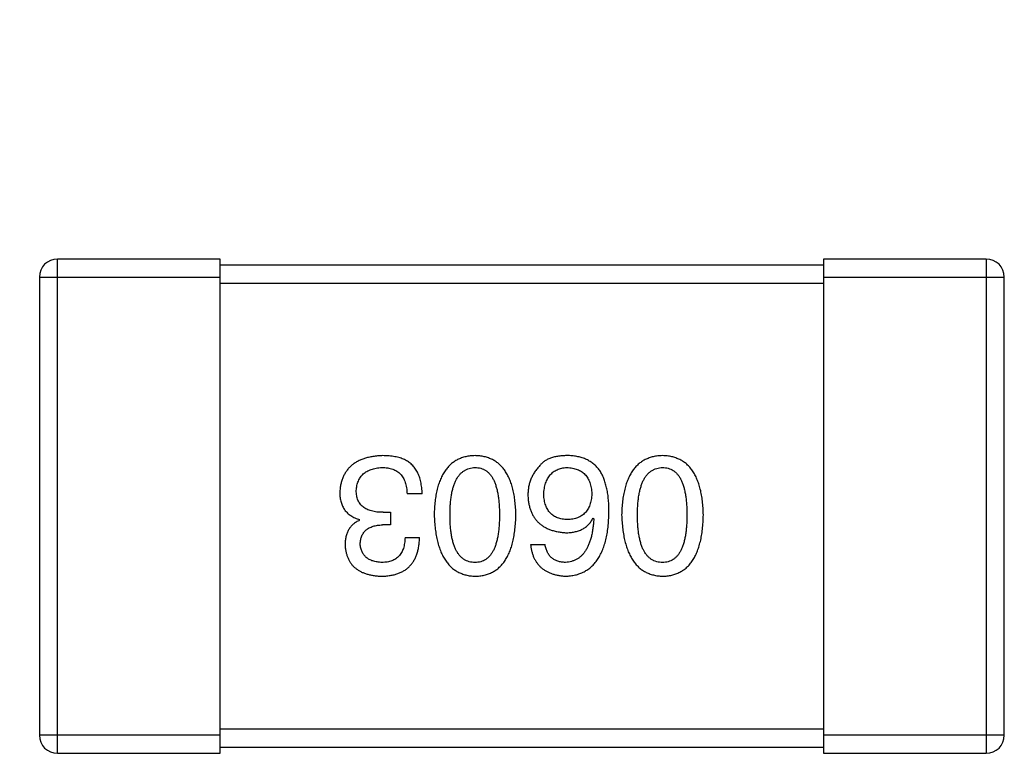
# Model space of a CAD drawing. Header units: millimetres. Extents: x 170 to 326, y 157 to 284.
# Tile 83 of 117: x 262.72 to 264.36, y 252.07 to 253.28. Entities that reach past the tile are written whole.
import ezdxf

# ---------------------------------------------------------------- set-up
doc = ezdxf.new("R2010")
doc.units = ezdxf.units.MM
doc.header["$LTSCALE"] = 30.734
doc.header["$PDMODE"] = 3
doc.header["$PDSIZE"] = 0.3125
doc.layers.get('0').update_dxf_attribs({"linetype": 'CONTINUOUS'})
doc.layers.get('Defpoints').update_dxf_attribs({"linetype": 'CONTINUOUS'})
doc.layers.add('dim', color=6, linetype='CONTINUOUS', lineweight=9)
doc.styles.add('Verdana', font='verdana.ttf', dxfattribs={"height": 2.5})
doc.dimstyles.new('aaaaaaaa 3.0', dxfattribs={"dimtxt": 2.5, "dimasz": 1.5, "dimexe": 1.25, "dimexo": 0.625, "dimtad": 1, "dimdec": 1, "dimzin": 9, "dimdsep": 46, "dimtxsty": 'Verdana', "dimcen": 0, "dimazin": 0, "dimtfac": 1, "dimtofl": 0, "dimtmove": 0, "dimatfit": 3, "dimfxl": 1, "dimlwd": 25, "dimlwe": 25, "dimarcsym": 0})

# ---------------------------------------------------------------- blocks, each defined once
blk = doc.blocks.new('*D13')
at = {"layer": 'Defpoints', "color": 0}
for p in [(263.7072, 269.6356), (256.451, 252.1408), (258.9036, 252.1408)]:
    blk.add_point(p, dxfattribs=at)
at = {"layer": 'dim', "color": 0, "lineweight": 25}
for p, q in [((263.0822, 269.6356), (255.201, 269.6356)), ((256.451, 268.1356), (256.451, 253.6408)), ((258.2786, 252.1408), (255.201, 252.1408))]:
    blk.add_line(p, q, dxfattribs=at)
at = {"layer": 'dim', "color": 0}
for points in [[(256.701, 268.1356), (256.201, 268.1356), (256.451, 269.6356)], [(256.201, 253.6408), (256.701, 253.6408), (256.451, 252.1408)]]:
    blk.add_solid(points, dxfattribs=at)
at = {"layer": 'dim', "color": 0, "insert": (254.5458, 260.8882), "char_height": 2.5, "attachment_point": 5, "rotation": 90, "style": 'Verdana'}
blk.add_mtext('17.5', dxfattribs=at)

msp = doc.modelspace()

# ---------------------------------------------------------------- linework, layer by layer
at = {"linetype": 'Continuous'}
for p, q in [((262.7875, 252.0662), (262.7875, 252.8862)), ((263.0575, 252.8862), (262.7875, 252.8862)), ((263.0575, 252.0662), (263.0575, 252.8862)), ((264.0575, 252.8862), (264.0575, 252.0662)), ((264.3275, 252.8862), (264.0575, 252.8862)), ((264.3275, 252.8862), (264.3275, 252.0662)), ((264.0575, 252.8762), (263.0575, 252.8762)), ((262.7575, 252.8562), (262.7575, 252.0962)), ((262.7575, 252.8562), (263.0575, 252.8562)), ((263.0575, 252.8462), (264.0575, 252.8462)), ((264.0575, 252.8562), (264.3575, 252.8562)), ((264.3575, 252.0962), (264.3575, 252.8562)), ((263.3922, 252.4966), (263.3671, 252.4966)), ((263.2884, 252.4529), (263.2884, 252.454)), ((263.3278, 252.466), (263.3398, 252.466)), ((263.3398, 252.466), (263.3398, 252.4452)), ((263.6758, 252.4561), (263.6769, 252.455)), ((263.3398, 252.4452), (263.3267, 252.4452)), ((263.3638, 252.4244), (263.3879, 252.4244)), ((263.572, 252.4124), (263.596, 252.4124)), ((263.0575, 252.0962), (262.7575, 252.0962)), ((264.0575, 252.1062), (263.0575, 252.1062)), ((264.3575, 252.0962), (264.0575, 252.0962)), ((262.7875, 252.0662), (263.0575, 252.0662)), ((263.0575, 252.0762), (264.0575, 252.0762)), ((264.0575, 252.0662), (264.3275, 252.0662))]:
    msp.add_line(p, q, dxfattribs=at)
for centre, start, end in [((262.7875, 252.8562), 90, 180), ((264.3275, 252.8562), 0, 90), ((262.7875, 252.0962), 180, 270), ((264.3275, 252.0962), 270, 0)]:
    msp.add_arc(centre, 0.03, start, end, dxfattribs=at)
for points, knots in [([(263.3267, 252.56), (263.3239, 252.5598), (263.3186, 252.5596), (263.3108, 252.5587), (263.3036, 252.5572), (263.2969, 252.5554), (263.2907, 252.5532), (263.2849, 252.5504), (263.2797, 252.5473), (263.275, 252.5437), (263.2708, 252.5396), (263.2671, 252.5351), (263.2638, 252.5301), (263.2612, 252.5247), (263.259, 252.5188), (263.2573, 252.5125), (263.2561, 252.5058), (263.2558, 252.5012), (263.2556, 252.4988)], [0, 0, 0, 0, 0.078078, 0.151942, 0.221594, 0.28726, 0.350176, 0.409768, 0.467648, 0.523784, 0.578904, 0.634014, 0.689819, 0.746826, 0.805875, 0.867063, 0.931764, 1, 1, 1, 1]), ([(263.3627, 252.5534), (263.3616, 252.5539), (263.3593, 252.555), (263.3555, 252.5563), (263.3514, 252.5575), (263.3471, 252.5583), (263.3424, 252.5591), (263.3374, 252.5596), (263.3321, 252.5599), (263.3285, 252.5599), (263.3267, 252.56)], [0, 0, 0, 0, 0.101955, 0.208983, 0.322698, 0.44339, 0.570851, 0.70629, 0.84885, 1, 1, 1, 1]), ([(263.3922, 252.4966), (263.3922, 252.4984), (263.392, 252.5018), (263.3916, 252.507), (263.3909, 252.5118), (263.39, 252.5165), (263.3889, 252.5209), (263.3877, 252.525), (263.3861, 252.5289), (263.3844, 252.5326), (263.3824, 252.5361), (263.3803, 252.5393), (263.3779, 252.5423), (263.3753, 252.545), (263.3725, 252.5475), (263.3694, 252.5497), (263.3662, 252.5517), (263.3639, 252.5529), (263.3627, 252.5534)], [0, 0, 0, 0, 0.078937, 0.154495, 0.226898, 0.296844, 0.363348, 0.427781, 0.48946, 0.549586, 0.607902, 0.664733, 0.720805, 0.776157, 0.831175, 0.886736, 0.943094, 1, 1, 1, 1]), ([(263.4799, 252.56), (263.4773, 252.5598), (263.4721, 252.5596), (263.4646, 252.5584), (263.4576, 252.5563), (263.451, 252.5536), (263.445, 252.55), (263.4395, 252.5457), (263.4345, 252.5406), (263.43, 252.5348), (263.426, 252.5282), (263.4225, 252.5209), (263.4195, 252.5129), (263.4171, 252.5041), (263.415, 252.4945), (263.4136, 252.4842), (263.4125, 252.4732), (263.4123, 252.4655), (263.4121, 252.4616)], [0, 0, 0, 0, 0.059134, 0.115603, 0.169236, 0.221572, 0.273254, 0.32474, 0.377319, 0.431815, 0.488555, 0.548609, 0.612242, 0.680182, 0.75251, 0.829782, 0.91231, 1, 1, 1, 1]), ([(263.5477, 252.4616), (263.5475, 252.4655), (263.5473, 252.4732), (263.5462, 252.4842), (263.5448, 252.4945), (263.5428, 252.5041), (263.5403, 252.5129), (263.5373, 252.5209), (263.5338, 252.5283), (263.5298, 252.5348), (263.5253, 252.5407), (263.5203, 252.5457), (263.5148, 252.55), (263.5088, 252.5536), (263.5022, 252.5563), (263.4952, 252.5584), (263.4877, 252.5596), (263.4826, 252.5598), (263.4799, 252.56)], [0, 0, 0, 0, 0.087693, 0.170223, 0.247496, 0.319826, 0.387768, 0.451403, 0.511459, 0.568358, 0.622671, 0.675251, 0.726739, 0.778422, 0.830759, 0.884394, 0.940865, 1, 1, 1, 1]), ([(263.6364, 252.56), (263.6336, 252.56), (263.6282, 252.5601), (263.6204, 252.5595), (263.6133, 252.5583), (263.6067, 252.5566), (263.6009, 252.5542), (263.5957, 252.5513), (263.591, 252.5478), (263.5885, 252.545), (263.5873, 252.5436)], [0, 0, 0, 0, 0.156782, 0.301945, 0.436395, 0.561474, 0.678489, 0.78853, 0.894967, 1, 1, 1, 1]), ([(263.6878, 252.5337), (263.6863, 252.5357), (263.6834, 252.5397), (263.6782, 252.5449), (263.6725, 252.5493), (263.6663, 252.553), (263.6595, 252.5559), (263.6523, 252.558), (263.6445, 252.5595), (263.6392, 252.5598), (263.6364, 252.56)], [0, 0, 0, 0, 0.125033, 0.246266, 0.36603, 0.485265, 0.606781, 0.732144, 0.862551, 1, 1, 1, 1]), ([(263.7908, 252.56), (263.7881, 252.5598), (263.7829, 252.5596), (263.7754, 252.5584), (263.7684, 252.5563), (263.7619, 252.5536), (263.7559, 252.55), (263.7504, 252.5457), (263.7454, 252.5406), (263.7409, 252.5348), (263.7369, 252.5282), (263.7334, 252.5209), (263.7304, 252.5129), (263.7279, 252.5041), (263.7259, 252.4945), (263.7244, 252.4842), (263.7234, 252.4732), (263.7232, 252.4655), (263.723, 252.4616)], [0, 0, 0, 0, 0.059134, 0.115603, 0.169236, 0.221572, 0.273254, 0.32474, 0.377319, 0.431815, 0.488555, 0.548609, 0.612242, 0.680182, 0.75251, 0.829782, 0.91231, 1, 1, 1, 1]), ([(263.8585, 252.4616), (263.8584, 252.4655), (263.8581, 252.4732), (263.8571, 252.4842), (263.8557, 252.4945), (263.8536, 252.5041), (263.8511, 252.5129), (263.8481, 252.5209), (263.8447, 252.5283), (263.8406, 252.5348), (263.8362, 252.5407), (263.8312, 252.5457), (263.8257, 252.55), (263.8196, 252.5536), (263.8131, 252.5563), (263.8061, 252.5584), (263.7986, 252.5596), (263.7934, 252.5598), (263.7908, 252.56)], [0, 0, 0, 0, 0.087693, 0.170223, 0.247496, 0.319826, 0.387768, 0.451403, 0.511459, 0.568358, 0.622671, 0.675251, 0.726739, 0.778422, 0.830759, 0.884394, 0.940865, 1, 1, 1, 1]), ([(263.2829, 252.502), (263.2831, 252.5035), (263.2833, 252.5064), (263.284, 252.5105), (263.285, 252.5144), (263.2864, 252.5179), (263.288, 252.5213), (263.2899, 252.5244), (263.2921, 252.5271), (263.2946, 252.5297), (263.2975, 252.532), (263.3006, 252.534), (263.3041, 252.5357), (263.3078, 252.5372), (263.3118, 252.5383), (263.3161, 252.5393), (263.3207, 252.54), (263.3239, 252.5402), (263.3256, 252.5403)], [0, 0, 0, 0, 0.068514, 0.133941, 0.195994, 0.255362, 0.312994, 0.369441, 0.424687, 0.480522, 0.537148, 0.594801, 0.654411, 0.716817, 0.781981, 0.850498, 0.923306, 1, 1, 1, 1]), ([(263.3256, 252.5403), (263.3272, 252.5403), (263.3304, 252.5402), (263.335, 252.5397), (263.3393, 252.5388), (263.3433, 252.5376), (263.347, 252.5361), (263.3504, 252.5342), (263.3535, 252.532), (263.3562, 252.5294), (263.3587, 252.5265), (263.3608, 252.5232), (263.3627, 252.5196), (263.3642, 252.5157), (263.3654, 252.5114), (263.3663, 252.5067), (263.3669, 252.5018), (263.367, 252.4983), (263.3671, 252.4966)], [0, 0, 0, 0, 0.071272, 0.13882, 0.201858, 0.262757, 0.320043, 0.376709, 0.431462, 0.486034, 0.541209, 0.597703, 0.65589, 0.717768, 0.782056, 0.850407, 0.92277, 1, 1, 1, 1]), ([(263.4384, 252.4616), (263.4384, 252.4647), (263.4385, 252.4708), (263.4389, 252.4796), (263.4397, 252.4878), (263.4409, 252.4955), (263.4423, 252.5025), (263.4441, 252.5089), (263.4462, 252.5148), (263.4486, 252.52), (263.4514, 252.5247), (263.4545, 252.5287), (263.4579, 252.5322), (263.4617, 252.535), (263.4658, 252.5373), (263.4702, 252.539), (263.475, 252.54), (263.4782, 252.5402), (263.4799, 252.5403)], [0, 0, 0, 0, 0.094834, 0.184067, 0.267029, 0.344713, 0.417334, 0.484367, 0.546941, 0.604717, 0.65953, 0.710539, 0.759381, 0.806382, 0.853027, 0.900623, 0.949121, 1, 1, 1, 1]), ([(263.4799, 252.5403), (263.4815, 252.5402), (263.4847, 252.5401), (263.4894, 252.5392), (263.4937, 252.5377), (263.4977, 252.5354), (263.5014, 252.5327), (263.5047, 252.5292), (263.5077, 252.5252), (263.5104, 252.5205), (263.5127, 252.5153), (263.5148, 252.5094), (263.5165, 252.5029), (263.5179, 252.4959), (263.519, 252.4882), (263.5198, 252.4799), (263.5203, 252.4709), (263.5203, 252.4648), (263.5203, 252.4616)], [0, 0, 0, 0, 0.049766, 0.097012, 0.143225, 0.188786, 0.235079, 0.282962, 0.333687, 0.387747, 0.445963, 0.508657, 0.576545, 0.649868, 0.72822, 0.812712, 0.903543, 1, 1, 1, 1]), ([(263.5873, 252.5436), (263.5857, 252.5418), (263.5826, 252.5384), (263.5786, 252.5328), (263.5752, 252.527), (263.5724, 252.521), (263.5702, 252.5146), (263.5687, 252.5081), (263.5678, 252.5013), (263.5676, 252.4967), (263.5676, 252.4944)], [0, 0, 0, 0, 0.129393, 0.255335, 0.378531, 0.500878, 0.622934, 0.746191, 0.87096, 1, 1, 1, 1]), ([(263.5938, 252.4955), (263.5939, 252.4972), (263.5941, 252.5006), (263.5948, 252.5054), (263.5958, 252.51), (263.5969, 252.5142), (263.5984, 252.5182), (263.6001, 252.5217), (263.6021, 252.525), (263.6044, 252.528), (263.6069, 252.5307), (263.6097, 252.533), (263.6128, 252.5351), (263.6162, 252.5368), (263.6197, 252.5382), (263.6236, 252.5392), (263.6278, 252.5399), (263.6306, 252.5402), (263.6321, 252.5403)], [0, 0, 0, 0, 0.078863, 0.153308, 0.223539, 0.289857, 0.35341, 0.413572, 0.471721, 0.528235, 0.584279, 0.638781, 0.69466, 0.751251, 0.809198, 0.869697, 0.933318, 1, 1, 1, 1]), ([(263.6321, 252.5403), (263.6337, 252.5402), (263.6368, 252.5401), (263.6413, 252.5394), (263.6455, 252.5385), (263.6494, 252.5372), (263.653, 252.5357), (263.6564, 252.5337), (263.6594, 252.5315), (263.6621, 252.5288), (263.6647, 252.526), (263.6668, 252.5227), (263.6687, 252.5191), (263.6703, 252.5152), (263.6715, 252.511), (263.6725, 252.5065), (263.6733, 252.5017), (263.6735, 252.4983), (263.6736, 252.4966)], [0, 0, 0, 0, 0.070403, 0.137196, 0.200053, 0.260887, 0.31876, 0.37535, 0.430743, 0.485927, 0.541678, 0.598832, 0.657726, 0.719441, 0.783504, 0.851852, 0.923533, 1, 1, 1, 1]), ([(263.702, 252.466), (263.702, 252.4695), (263.7019, 252.4764), (263.7012, 252.4864), (263.7002, 252.4958), (263.6986, 252.5046), (263.6966, 252.5128), (263.6942, 252.5204), (263.6913, 252.5274), (263.6889, 252.5317), (263.6878, 252.5337)], [0, 0, 0, 0, 0.151498, 0.29521, 0.430242, 0.557137, 0.677306, 0.790845, 0.898111, 1, 1, 1, 1]), ([(263.7492, 252.4616), (263.7493, 252.4647), (263.7493, 252.4708), (263.7498, 252.4796), (263.7506, 252.4878), (263.7517, 252.4955), (263.7532, 252.5025), (263.755, 252.5089), (263.757, 252.5148), (263.7595, 252.52), (263.7622, 252.5247), (263.7654, 252.5287), (263.7687, 252.5322), (263.7725, 252.535), (263.7766, 252.5373), (263.7811, 252.539), (263.7858, 252.54), (263.7891, 252.5402), (263.7908, 252.5403)], [0, 0, 0, 0, 0.094834, 0.184067, 0.267029, 0.344713, 0.417334, 0.484367, 0.546941, 0.604717, 0.65953, 0.710539, 0.759381, 0.806382, 0.853027, 0.900623, 0.949121, 1, 1, 1, 1]), ([(263.7908, 252.5403), (263.7924, 252.5402), (263.7956, 252.5401), (263.8002, 252.5392), (263.8046, 252.5377), (263.8085, 252.5354), (263.8122, 252.5327), (263.8156, 252.5292), (263.8186, 252.5252), (263.8212, 252.5205), (263.8236, 252.5153), (263.8257, 252.5094), (263.8273, 252.5029), (263.8288, 252.4959), (263.8299, 252.4882), (263.8306, 252.4799), (263.8311, 252.4709), (263.8312, 252.4648), (263.8312, 252.4616)], [0, 0, 0, 0, 0.049766, 0.097012, 0.143225, 0.188786, 0.235079, 0.282962, 0.333687, 0.387747, 0.445963, 0.508657, 0.576545, 0.649868, 0.72822, 0.812712, 0.903543, 1, 1, 1, 1]), ([(263.3278, 252.466), (263.3259, 252.466), (263.3224, 252.466), (263.3174, 252.4665), (263.3126, 252.4671), (263.3082, 252.4682), (263.3042, 252.4694), (263.3004, 252.4709), (263.2971, 252.4728), (263.2941, 252.4749), (263.2915, 252.4773), (263.2892, 252.48), (263.2872, 252.483), (263.2856, 252.4863), (263.2844, 252.4898), (263.2836, 252.4936), (263.283, 252.4978), (263.283, 252.5006), (263.2829, 252.502)], [0, 0, 0, 0, 0.082495, 0.159728, 0.232496, 0.300725, 0.365163, 0.425859, 0.483728, 0.538892, 0.592921, 0.646195, 0.699968, 0.754746, 0.811387, 0.870806, 0.933482, 1, 1, 1, 1]), ([(263.2556, 252.4988), (263.2556, 252.4973), (263.2557, 252.4945), (263.2561, 252.4905), (263.2567, 252.4866), (263.2576, 252.4829), (263.2588, 252.4794), (263.2602, 252.4761), (263.2619, 252.473), (263.2637, 252.47), (263.2659, 252.4673), (263.2684, 252.4648), (263.2711, 252.4625), (263.2741, 252.4604), (263.2773, 252.4585), (263.2807, 252.4567), (263.2845, 252.4552), (263.2871, 252.4544), (263.2884, 252.454)], [0, 0, 0, 0, 0.071215, 0.138707, 0.20396, 0.266995, 0.327734, 0.387609, 0.445602, 0.503345, 0.561136, 0.618597, 0.677672, 0.738255, 0.799989, 0.863961, 0.930555, 1, 1, 1, 1]), ([(263.5676, 252.4944), (263.5677, 252.492), (263.5679, 252.4875), (263.5689, 252.4808), (263.5704, 252.4746), (263.5721, 252.4688), (263.5745, 252.4634), (263.5773, 252.4585), (263.5805, 252.4539), (263.5842, 252.4498), (263.5883, 252.4461), (263.5929, 252.4428), (263.598, 252.44), (263.6035, 252.4375), (263.6094, 252.4355), (263.6159, 252.4339), (263.6227, 252.4328), (263.6274, 252.4323), (263.6299, 252.4321)], [0, 0, 0, 0, 0.071527, 0.139094, 0.20346, 0.264939, 0.323904, 0.381383, 0.437591, 0.493343, 0.549401, 0.606085, 0.664838, 0.725424, 0.788712, 0.855452, 0.925772, 1, 1, 1, 1]), ([(263.6332, 252.454), (263.6317, 252.454), (263.6287, 252.4542), (263.6245, 252.4548), (263.6205, 252.4557), (263.6168, 252.4569), (263.6134, 252.4584), (263.6102, 252.4602), (263.6073, 252.4624), (263.6047, 252.4648), (263.6024, 252.4676), (263.6003, 252.4707), (263.5985, 252.4741), (263.597, 252.4778), (263.5958, 252.4818), (263.5948, 252.4861), (263.5941, 252.4907), (263.5939, 252.4939), (263.5938, 252.4955)], [0, 0, 0, 0, 0.069884, 0.136529, 0.199638, 0.259844, 0.317774, 0.374356, 0.430026, 0.485148, 0.5409, 0.597889, 0.657472, 0.718614, 0.783613, 0.85129, 0.923712, 1, 1, 1, 1]), ([(263.6736, 252.4966), (263.6735, 252.4949), (263.6733, 252.4916), (263.6726, 252.4869), (263.6716, 252.4825), (263.6703, 252.4784), (263.6688, 252.4746), (263.6669, 252.4711), (263.6649, 252.4679), (263.6624, 252.4651), (263.6598, 252.4626), (263.6568, 252.4604), (263.6536, 252.4585), (263.65, 252.457), (263.6462, 252.4557), (263.6421, 252.4548), (263.6377, 252.4542), (263.6347, 252.454), (263.6332, 252.454)], [0, 0, 0, 0, 0.076072, 0.148369, 0.216753, 0.281358, 0.342792, 0.401604, 0.458929, 0.514444, 0.569818, 0.625343, 0.681554, 0.739608, 0.800134, 0.863477, 0.929547, 1, 1, 1, 1]), ([(263.2884, 252.4529), (263.2865, 252.4519), (263.2828, 252.45), (263.2778, 252.4463), (263.2736, 252.442), (263.2702, 252.4371), (263.2676, 252.4315), (263.2657, 252.4253), (263.2645, 252.4185), (263.2644, 252.4138), (263.2644, 252.4113)], [0, 0, 0, 0, 0.125227, 0.244792, 0.361427, 0.478215, 0.59667, 0.722058, 0.856314, 1, 1, 1, 1]), ([(263.4121, 252.4616), (263.4123, 252.4576), (263.4127, 252.4498), (263.4138, 252.4385), (263.4154, 252.4279), (263.4175, 252.4181), (263.42, 252.4091), (263.423, 252.4008), (263.4265, 252.3933), (263.4306, 252.3865), (263.435, 252.3805), (263.44, 252.3752), (263.4455, 252.3707), (263.4514, 252.367), (263.4579, 252.3641), (263.4648, 252.3619), (263.4722, 252.3604), (263.4773, 252.3601), (263.4799, 252.36)], [0, 0, 0, 0, 0.088475, 0.171606, 0.249595, 0.322626, 0.391327, 0.455765, 0.516374, 0.573675, 0.628522, 0.681161, 0.732559, 0.783563, 0.83504, 0.887639, 0.942585, 1, 1, 1, 1]), ([(263.4799, 252.3829), (263.4782, 252.383), (263.475, 252.3831), (263.4702, 252.384), (263.4658, 252.3856), (263.4616, 252.3877), (263.4579, 252.3906), (263.4545, 252.394), (263.4514, 252.398), (263.4486, 252.4026), (263.4462, 252.4079), (263.4441, 252.4138), (263.4423, 252.4203), (263.4409, 252.4273), (263.4397, 252.435), (263.4389, 252.4434), (263.4385, 252.4523), (263.4384, 252.4584), (263.4384, 252.4616)], [0, 0, 0, 0, 0.050604, 0.098688, 0.145699, 0.191791, 0.238625, 0.286717, 0.337546, 0.391814, 0.449755, 0.512106, 0.579685, 0.652048, 0.730262, 0.814146, 0.904281, 1, 1, 1, 1]), ([(263.4799, 252.36), (263.4826, 252.3601), (263.4877, 252.3603), (263.4952, 252.3616), (263.5022, 252.3638), (263.5088, 252.3666), (263.5148, 252.3702), (263.5203, 252.3747), (263.5253, 252.3799), (263.5298, 252.386), (263.5338, 252.3927), (263.5373, 252.4003), (263.5403, 252.4086), (263.5427, 252.4177), (263.5448, 252.4276), (263.5462, 252.4382), (263.5473, 252.4497), (263.5475, 252.4575), (263.5477, 252.4616)], [0, 0, 0, 0, 0.057911, 0.113262, 0.165956, 0.217443, 0.268511, 0.319665, 0.372, 0.426129, 0.483365, 0.543779, 0.607756, 0.676562, 0.749704, 0.827713, 0.911177, 1, 1, 1, 1]), ([(263.5203, 252.4616), (263.5203, 252.4584), (263.5203, 252.4523), (263.5198, 252.4434), (263.519, 252.435), (263.518, 252.4273), (263.5165, 252.4203), (263.5148, 252.4138), (263.5127, 252.4079), (263.5104, 252.4027), (263.5077, 252.398), (263.5047, 252.394), (263.5013, 252.3906), (263.4977, 252.3877), (263.4937, 252.3856), (263.4894, 252.384), (263.4847, 252.3831), (263.4815, 252.383), (263.4799, 252.3829)], [0, 0, 0, 0, 0.096452, 0.187278, 0.271765, 0.350519, 0.423437, 0.491321, 0.554011, 0.612224, 0.666281, 0.717003, 0.764884, 0.811423, 0.856783, 0.902993, 0.950236, 1, 1, 1, 1]), ([(263.6299, 252.36), (263.6327, 252.3601), (263.6382, 252.3605), (263.6462, 252.3619), (263.6537, 252.3642), (263.6607, 252.3673), (263.6671, 252.3711), (263.673, 252.3758), (263.6783, 252.3813), (263.683, 252.3876), (263.6873, 252.3946), (263.691, 252.4025), (263.6942, 252.4111), (263.6968, 252.4206), (263.699, 252.4308), (263.7005, 252.4418), (263.7016, 252.4536), (263.7019, 252.4618), (263.702, 252.466)], [0, 0, 0, 0, 0.058957, 0.115262, 0.16907, 0.221312, 0.273147, 0.324961, 0.377649, 0.432026, 0.488925, 0.549039, 0.612912, 0.680653, 0.753056, 0.830314, 0.912483, 1, 1, 1, 1]), ([(263.6299, 252.4321), (263.6325, 252.4322), (263.6376, 252.4323), (263.6449, 252.4334), (263.6516, 252.4353), (263.6578, 252.4379), (263.6633, 252.4413), (263.6681, 252.4455), (263.6724, 252.4505), (263.6746, 252.4542), (263.6758, 252.4561)], [0, 0, 0, 0, 0.144617, 0.279572, 0.40596, 0.526097, 0.64389, 0.760003, 0.877724, 1, 1, 1, 1]), ([(263.6769, 252.455), (263.6767, 252.4522), (263.6763, 252.4467), (263.6753, 252.4388), (263.674, 252.4313), (263.6724, 252.4244), (263.6705, 252.418), (263.6683, 252.4122), (263.6659, 252.4069), (263.6631, 252.402), (263.6599, 252.3978), (263.6566, 252.3941), (263.6529, 252.3908), (263.6488, 252.3882), (263.6445, 252.386), (263.6399, 252.3845), (263.635, 252.3833), (263.6316, 252.383), (263.6299, 252.3829)], [0, 0, 0, 0, 0.089218, 0.173709, 0.252753, 0.326963, 0.397099, 0.462534, 0.524018, 0.582178, 0.637235, 0.689955, 0.741228, 0.791618, 0.841661, 0.892925, 0.945259, 1, 1, 1, 1]), ([(263.723, 252.4616), (263.7232, 252.4576), (263.7235, 252.4498), (263.7247, 252.4385), (263.7263, 252.4279), (263.7283, 252.4181), (263.7309, 252.4091), (263.7339, 252.4008), (263.7374, 252.3933), (263.7414, 252.3865), (263.7459, 252.3805), (263.7509, 252.3752), (263.7563, 252.3707), (263.7623, 252.367), (263.7688, 252.3641), (263.7757, 252.3619), (263.7831, 252.3604), (263.7882, 252.3601), (263.7908, 252.36)], [0, 0, 0, 0, 0.088475, 0.171606, 0.249595, 0.322626, 0.391327, 0.455765, 0.516374, 0.573675, 0.628522, 0.681161, 0.732559, 0.783563, 0.83504, 0.887639, 0.942585, 1, 1, 1, 1]), ([(263.7908, 252.3829), (263.7891, 252.383), (263.7858, 252.3831), (263.7811, 252.384), (263.7766, 252.3856), (263.7725, 252.3877), (263.7688, 252.3906), (263.7653, 252.394), (263.7623, 252.398), (263.7595, 252.4026), (263.757, 252.4079), (263.7549, 252.4138), (263.7532, 252.4203), (263.7517, 252.4273), (263.7506, 252.435), (263.7498, 252.4434), (263.7493, 252.4523), (263.7493, 252.4584), (263.7492, 252.4616)], [0, 0, 0, 0, 0.050604, 0.098688, 0.145699, 0.191791, 0.238625, 0.286717, 0.337546, 0.391814, 0.449755, 0.512106, 0.579685, 0.652048, 0.730262, 0.814146, 0.904281, 1, 1, 1, 1]), ([(263.7908, 252.36), (263.7934, 252.3601), (263.7986, 252.3603), (263.8061, 252.3616), (263.8131, 252.3638), (263.8197, 252.3666), (263.8257, 252.3702), (263.8312, 252.3747), (263.8362, 252.3799), (263.8407, 252.386), (263.8447, 252.3927), (263.8481, 252.4003), (263.8512, 252.4086), (263.8536, 252.4177), (263.8557, 252.4276), (263.8571, 252.4382), (263.8581, 252.4497), (263.8584, 252.4575), (263.8585, 252.4616)], [0, 0, 0, 0, 0.057911, 0.113262, 0.165956, 0.217443, 0.268511, 0.319665, 0.372, 0.426129, 0.483365, 0.543779, 0.607756, 0.676562, 0.749704, 0.827713, 0.911177, 1, 1, 1, 1]), ([(263.8312, 252.4616), (263.8312, 252.4584), (263.8311, 252.4523), (263.8306, 252.4434), (263.8299, 252.435), (263.8288, 252.4273), (263.8273, 252.4203), (263.8257, 252.4138), (263.8236, 252.4079), (263.8212, 252.4027), (263.8186, 252.398), (263.8156, 252.394), (263.8122, 252.3906), (263.8086, 252.3877), (263.8046, 252.3856), (263.8002, 252.384), (263.7956, 252.3831), (263.7924, 252.383), (263.7908, 252.3829)], [0, 0, 0, 0, 0.096452, 0.187278, 0.271765, 0.350519, 0.423437, 0.491321, 0.554011, 0.612224, 0.666281, 0.717003, 0.764884, 0.811423, 0.856783, 0.902993, 0.950236, 1, 1, 1, 1]), ([(263.2895, 252.4135), (263.2896, 252.4148), (263.2897, 252.4172), (263.2902, 252.4207), (263.291, 252.4239), (263.2922, 252.427), (263.2935, 252.4298), (263.2952, 252.4323), (263.2971, 252.4347), (263.2993, 252.4368), (263.3018, 252.4387), (263.3045, 252.4403), (263.3075, 252.4417), (263.3108, 252.4429), (263.3144, 252.4438), (263.3183, 252.4445), (263.3224, 252.445), (263.3252, 252.4452), (263.3267, 252.4452)], [0, 0, 0, 0, 0.067741, 0.131599, 0.192143, 0.249977, 0.306453, 0.361639, 0.416449, 0.471489, 0.527582, 0.584873, 0.644974, 0.70814, 0.77492, 0.845909, 0.920585, 1, 1, 1, 1]), ([(263.3245, 252.36), (263.327, 252.36), (263.3319, 252.3602), (263.339, 252.3611), (263.3456, 252.3624), (263.3517, 252.3643), (263.3574, 252.3666), (263.3626, 252.3694), (263.3673, 252.3727), (263.3715, 252.3766), (263.3753, 252.3808), (263.3786, 252.3857), (263.3813, 252.391), (263.3836, 252.3967), (263.3854, 252.403), (263.3868, 252.4097), (263.3876, 252.4169), (263.3878, 252.4219), (263.3879, 252.4244)], [0, 0, 0, 0, 0.073232, 0.142595, 0.207997, 0.270074, 0.329156, 0.386529, 0.441846, 0.496976, 0.551877, 0.607941, 0.665637, 0.725446, 0.788542, 0.855101, 0.925196, 1, 1, 1, 1]), ([(263.3638, 252.4244), (263.3637, 252.4228), (263.3636, 252.4195), (263.363, 252.4148), (263.3623, 252.4104), (263.3611, 252.4063), (263.3597, 252.4026), (263.358, 252.3992), (263.356, 252.396), (263.3538, 252.3933), (263.3512, 252.3908), (263.3484, 252.3887), (263.3453, 252.3869), (263.3419, 252.3854), (263.3382, 252.3843), (263.3342, 252.3835), (263.33, 252.383), (263.3271, 252.3829), (263.3256, 252.3829)], [0, 0, 0, 0, 0.078134, 0.15164, 0.221358, 0.286689, 0.348614, 0.407697, 0.464247, 0.520153, 0.574432, 0.629291, 0.684538, 0.742032, 0.801329, 0.863637, 0.930123, 1, 1, 1, 1]), ([(263.2644, 252.4113), (263.2645, 252.4093), (263.2649, 252.4055), (263.2659, 252.3998), (263.2674, 252.3946), (263.2692, 252.3897), (263.2716, 252.3852), (263.2743, 252.381), (263.2774, 252.3772), (263.281, 252.3738), (263.285, 252.3708), (263.2894, 252.3681), (263.2942, 252.3658), (263.2995, 252.3639), (263.3051, 252.3623), (263.3112, 252.3612), (263.3177, 252.3603), (263.3222, 252.3601), (263.3245, 252.36)], [0, 0, 0, 0, 0.067521, 0.132139, 0.193339, 0.252064, 0.309083, 0.364848, 0.420021, 0.475612, 0.532002, 0.589602, 0.649896, 0.712634, 0.778603, 0.848416, 0.922155, 1, 1, 1, 1]), ([(263.3256, 252.3829), (263.3242, 252.383), (263.3215, 252.3831), (263.3177, 252.3836), (263.314, 252.3843), (263.3106, 252.3852), (263.3075, 252.3863), (263.3046, 252.3877), (263.302, 252.3892), (263.2996, 252.3911), (263.2974, 252.3931), (263.2956, 252.3954), (263.2939, 252.3978), (263.2925, 252.4005), (263.2914, 252.4035), (263.2905, 252.4066), (263.2898, 252.41), (263.2896, 252.4123), (263.2895, 252.4135)], [0, 0, 0, 0, 0.078051, 0.151197, 0.220412, 0.286742, 0.34933, 0.409464, 0.467368, 0.52298, 0.578639, 0.633998, 0.690142, 0.746855, 0.805868, 0.867776, 0.932345, 1, 1, 1, 1]), ([(263.572, 252.4124), (263.5722, 252.4104), (263.5727, 252.4065), (263.574, 252.4009), (263.5755, 252.3956), (263.5775, 252.3907), (263.5799, 252.3862), (263.5826, 252.382), (263.5857, 252.3781), (263.5891, 252.3746), (263.5929, 252.3715), (263.5971, 252.3688), (263.6017, 252.3664), (263.6066, 252.3644), (263.6119, 252.3627), (263.6176, 252.3614), (263.6236, 252.3605), (263.6278, 252.3601), (263.6299, 252.36)], [0, 0, 0, 0, 0.06947, 0.136096, 0.199592, 0.260665, 0.319672, 0.377156, 0.433415, 0.489984, 0.546535, 0.604276, 0.663499, 0.725182, 0.788953, 0.855683, 0.926216, 1, 1, 1, 1]), ([(263.6299, 252.3829), (263.6276, 252.383), (263.6233, 252.3831), (263.6172, 252.3846), (263.6118, 252.3869), (263.607, 252.3902), (263.6031, 252.3944), (263.5999, 252.3996), (263.5975, 252.4057), (263.5965, 252.4101), (263.596, 252.4124)], [0, 0, 0, 0, 0.136586, 0.261496, 0.378089, 0.490612, 0.605522, 0.725767, 0.8561, 1, 1, 1, 1])]:
    msp.add_open_spline(points, degree=3, knots=knots, dxfattribs=at)

# ---------------------------------------------------------------- dimensions: what is measured, and where the dimension line sits
at = {"layer": 'dim'}
dim = msp.add_linear_dim(base=(256.451, 252.1408), p1=(263.7072, 269.6356), p2=(258.9036, 252.1408), angle=90, dimstyle='aaaaaaaa 3.0', dxfattribs=at)
dim.commit()
dim.dimension.update_dxf_attribs({"geometry": '*D13', "text_midpoint": (254.5458, 260.8882)})

doc.saveas('drawing.dxf')
